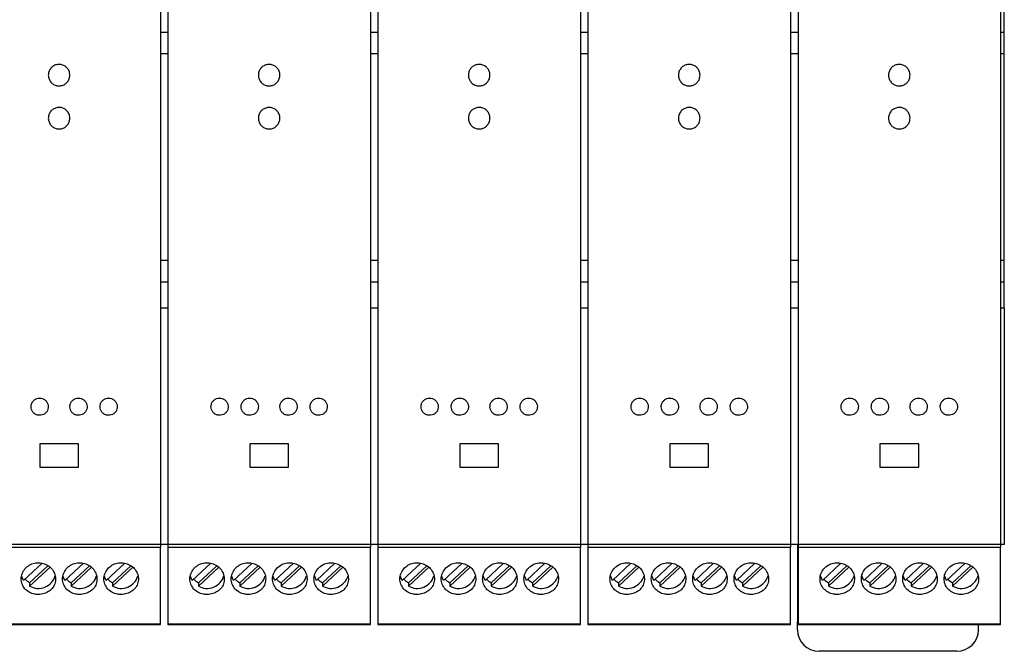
# Model space of a CAD drawing. Header units: millimetres. Extents: x 6 to 415, y 5 to 292.
# Tile 22 of 61: x 267 to 324, y 117 to 154. Entities that reach past the tile are written whole.
import ezdxf

# ---------------------------------------------------------------- set-up
doc = ezdxf.new("R2010")
doc.units = ezdxf.units.MM

msp = doc.modelspace()

# ---------------------------------------------------------------- linework, layer by layer
at = {"color": 7, "linetype": 'Continuous', "lineweight": 25}
for p, q in [((275.166, 163.0732), (275.166, 123.4012)), ((275.6035, 163.0732), (275.6035, 123.4012)), ((287.3535, 163.0732), (287.3535, 123.4012)), ((287.791, 163.0732), (287.791, 123.4012)), ((299.541, 163.0732), (299.541, 123.4012)), ((299.9785, 163.0732), (299.9785, 123.4012)), ((311.7285, 163.0732), (311.7285, 123.4012)), ((312.166, 163.0732), (312.166, 123.4012)), ((323.916, 163.0732), (323.916, 123.4012)), ((324.1347, 153.1512), (324.1347, 154.6512)), ((324.1347, 151.9012), (324.1347, 153.1512)), ((275.166, 151.9012), (275.6035, 151.9012)), ((287.3535, 151.9012), (287.791, 151.9012)), ((299.541, 151.9012), (299.9785, 151.9012)), ((311.7285, 151.9012), (312.166, 151.9012)), ((323.916, 151.9012), (324.1347, 151.9012)), ((324.1347, 139.9012), (324.1347, 151.9012)), ((275.166, 139.9012), (275.6035, 139.9012)), ((287.3535, 139.9012), (287.791, 139.9012)), ((299.541, 139.9012), (299.9785, 139.9012)), ((311.7285, 139.9012), (312.166, 139.9012)), ((323.916, 139.9012), (324.1347, 139.9012)), ((324.1347, 138.6512), (324.1347, 139.9012)), ((324.1347, 137.1512), (324.1347, 138.6512)), ((275.166, 137.1512), (275.6035, 137.1512)), ((287.3535, 137.1512), (287.791, 137.1512)), ((299.541, 137.1512), (299.9785, 137.1512)), ((311.7285, 137.1512), (312.166, 137.1512)), ((323.916, 137.1512), (324.1347, 137.1512)), ((324.1347, 137.1512), (324.1347, 123.4012)), ((270.416, 129.2512), (268.166, 129.2512)), ((268.166, 129.2512), (268.166, 127.9012)), ((270.416, 127.9012), (270.416, 129.2512)), ((282.6035, 129.2512), (280.3535, 129.2512)), ((280.3535, 129.2512), (280.3535, 127.9012)), ((282.6035, 127.9012), (282.6035, 129.2512)), ((294.791, 129.2512), (292.541, 129.2512)), ((292.541, 129.2512), (292.541, 127.9012)), ((294.791, 127.9012), (294.791, 129.2512)), ((306.9785, 129.2512), (304.7285, 129.2512)), ((304.7285, 129.2512), (304.7285, 127.9012)), ((306.9785, 127.9012), (306.9785, 129.2512)), ((319.166, 129.2512), (316.916, 129.2512)), ((316.916, 129.2512), (316.916, 127.9012)), ((319.166, 127.9012), (319.166, 129.2512)), ((268.166, 127.9012), (270.416, 127.9012)), ((280.3535, 127.9012), (282.6035, 127.9012)), ((292.541, 127.9012), (294.791, 127.9012)), ((304.7285, 127.9012), (306.9785, 127.9012)), ((316.916, 127.9012), (319.166, 127.9012)), ((275.166, 123.4012), (263.416, 123.4012)), ((275.166, 123.4012), (275.166, 123.2512)), ((275.6035, 123.4012), (275.166, 123.4012)), ((287.3535, 123.4012), (275.6035, 123.4012)), ((275.6035, 123.4012), (275.6035, 123.2512)), ((287.3535, 123.4012), (287.3535, 123.2512)), ((287.791, 123.4012), (287.3535, 123.4012)), ((299.541, 123.4012), (287.791, 123.4012)), ((287.791, 123.4012), (287.791, 123.2512)), ((299.541, 123.4012), (299.541, 123.2512)), ((299.9785, 123.4012), (299.541, 123.4012)), ((311.7285, 123.4012), (299.9785, 123.4012)), ((299.9785, 123.4012), (299.9785, 123.2512)), ((311.7285, 123.4012), (311.7285, 123.2512)), ((312.166, 123.4012), (311.7285, 123.4012)), ((312.1348, 123.4012), (312.1348, 118.9012)), ((323.916, 123.4012), (312.166, 123.4012)), ((312.166, 123.4012), (312.166, 123.2512)), ((323.916, 123.4012), (323.916, 123.2512)), ((324.1347, 123.4012), (323.916, 123.4012)), ((263.416, 123.2512), (275.166, 123.2512)), ((275.166, 118.7996), (275.166, 123.2512)), ((275.6035, 123.2512), (287.3535, 123.2512)), ((275.6035, 123.2512), (275.6035, 118.7996)), ((287.3535, 118.7996), (287.3535, 123.2512)), ((287.791, 123.2512), (299.541, 123.2512)), ((287.791, 123.2512), (287.791, 118.7996)), ((299.541, 118.7996), (299.541, 123.2512)), ((299.9785, 123.2512), (311.7285, 123.2512)), ((299.9785, 123.2512), (299.9785, 118.7996)), ((311.7285, 118.7996), (311.7285, 123.2512)), ((312.166, 123.2512), (323.916, 123.2512)), ((312.166, 123.2512), (312.166, 118.7996)), ((323.916, 118.7996), (323.916, 123.2512)), ((267.2296, 121.3181), (268.3056, 122.3109)), ((269.6296, 121.3181), (270.7056, 122.3109)), ((272.0296, 121.3181), (273.1056, 122.3109)), ((277.0171, 121.3181), (278.0931, 122.3109)), ((279.4171, 121.3181), (280.4931, 122.3109)), ((281.8171, 121.3181), (282.8931, 122.3109)), ((284.2171, 121.3181), (285.2931, 122.3109)), ((289.2046, 121.3181), (290.2806, 122.3109)), ((291.6046, 121.3181), (292.6806, 122.3109)), ((294.0046, 121.3181), (295.0806, 122.3109)), ((296.4046, 121.3181), (297.4806, 122.3109)), ((301.3921, 121.3181), (302.4681, 122.3109)), ((303.7921, 121.3181), (304.8681, 122.3109)), ((306.1921, 121.3181), (307.2681, 122.3109)), ((308.5921, 121.3181), (309.6681, 122.3109)), ((313.5796, 121.3181), (314.6556, 122.3109)), ((315.9796, 121.3181), (317.0556, 122.3109)), ((318.3796, 121.3181), (319.4556, 122.3109)), ((320.7796, 121.3181), (321.8556, 122.3109)), ((268.6475, 122.1667), (267.5831, 121.1846)), ((268.7677, 122.0849), (267.5831, 120.9918)), ((271.0475, 122.1667), (269.9831, 121.1846)), ((271.1677, 122.0849), (269.9831, 120.9918)), ((273.4475, 122.1667), (272.3831, 121.1846)), ((273.5677, 122.0849), (272.3831, 120.9918)), ((278.435, 122.1667), (277.3706, 121.1846)), ((278.5552, 122.0849), (277.3706, 120.9918)), ((280.835, 122.1667), (279.7706, 121.1846)), ((280.9552, 122.0849), (279.7706, 120.9918)), ((283.235, 122.1667), (282.1706, 121.1846)), ((283.3552, 122.0849), (282.1706, 120.9918)), ((285.635, 122.1667), (284.5706, 121.1846)), ((285.7552, 122.0849), (284.5706, 120.9918)), ((290.6225, 122.1667), (289.5581, 121.1846)), ((290.7427, 122.0849), (289.5581, 120.9918)), ((293.0225, 122.1667), (291.9581, 121.1846)), ((293.1427, 122.0849), (291.9581, 120.9918)), ((295.4225, 122.1667), (294.3581, 121.1846)), ((295.5427, 122.0849), (294.3581, 120.9918)), ((297.8225, 122.1667), (296.7581, 121.1846)), ((297.9427, 122.0849), (296.7581, 120.9918)), ((302.81, 122.1667), (301.7456, 121.1846)), ((302.9302, 122.0849), (301.7456, 120.9918)), ((305.21, 122.1667), (304.1456, 121.1846)), ((305.3302, 122.0849), (304.1456, 120.9918)), ((307.61, 122.1667), (306.5456, 121.1846)), ((307.7302, 122.0849), (306.5456, 120.9918)), ((310.01, 122.1667), (308.9456, 121.1846)), ((310.1302, 122.0849), (308.9456, 120.9918)), ((314.9975, 122.1667), (313.9331, 121.1846)), ((315.1177, 122.0849), (313.9331, 120.9918)), ((317.3975, 122.1667), (316.3331, 121.1846)), ((317.5177, 122.0849), (316.3331, 120.9918)), ((319.7975, 122.1667), (318.7331, 121.1846)), ((319.9177, 122.0849), (318.7331, 120.9918)), ((322.1975, 122.1667), (321.1331, 121.1846)), ((322.3177, 122.0849), (321.1331, 120.9918)), ((267.2296, 121.3181), (267.1138, 121.5906)), ((267.5831, 121.1846), (267.5831, 120.9918)), ((269.6296, 121.3181), (269.5138, 121.5906)), ((269.9831, 121.1846), (269.9831, 120.9918)), ((272.0296, 121.3181), (271.9138, 121.5906)), ((272.3831, 121.1846), (272.3831, 120.9918)), ((277.0171, 121.3181), (276.9013, 121.5906)), ((277.3706, 121.1846), (277.3706, 120.9918)), ((279.4171, 121.3181), (279.3013, 121.5906)), ((279.7706, 121.1846), (279.7706, 120.9918)), ((281.8171, 121.3181), (281.7013, 121.5906)), ((282.1706, 121.1846), (282.1706, 120.9918)), ((284.2171, 121.3181), (284.1013, 121.5906)), ((284.5706, 121.1846), (284.5706, 120.9918)), ((289.2046, 121.3181), (289.0888, 121.5906)), ((289.5581, 121.1846), (289.5581, 120.9918)), ((291.6046, 121.3181), (291.4888, 121.5906)), ((291.9581, 121.1846), (291.9581, 120.9918)), ((294.0046, 121.3181), (293.8888, 121.5906)), ((294.3581, 121.1846), (294.3581, 120.9918)), ((296.4046, 121.3181), (296.2888, 121.5906)), ((296.7581, 121.1846), (296.7581, 120.9918)), ((301.3921, 121.3181), (301.2763, 121.5906)), ((301.7456, 121.1846), (301.7456, 120.9918)), ((303.7921, 121.3181), (303.6763, 121.5906)), ((304.1456, 121.1846), (304.1456, 120.9918)), ((306.1921, 121.3181), (306.0763, 121.5906)), ((306.5456, 121.1846), (306.5456, 120.9918)), ((308.5921, 121.3181), (308.4763, 121.5906)), ((308.9456, 121.1846), (308.9456, 120.9918)), ((313.5796, 121.3181), (313.4638, 121.5906)), ((313.9331, 121.1846), (313.9331, 120.9918)), ((315.9796, 121.3181), (315.8638, 121.5906)), ((316.3331, 121.1846), (316.3331, 120.9918)), ((318.3796, 121.3181), (318.2638, 121.5906)), ((318.7331, 121.1846), (318.7331, 120.9918)), ((320.7796, 121.3181), (320.6638, 121.5906)), ((321.1331, 121.1846), (321.1331, 120.9918)), ((312.166, 118.9012), (312.1348, 118.9012)), ((312.1348, 118.4512), (312.1348, 118.9012)), ((263.416, 118.7996), (275.166, 118.7996)), ((263.416, 118.7512), (275.166, 118.7512)), ((275.166, 118.7512), (275.166, 118.7996)), ((275.6035, 118.7996), (287.3535, 118.7996)), ((275.6035, 118.7996), (275.6035, 118.7512)), ((275.6035, 118.7512), (287.3535, 118.7512)), ((287.3535, 118.7512), (287.3535, 118.7996)), ((287.791, 118.7996), (299.541, 118.7996)), ((287.791, 118.7996), (287.791, 118.7512)), ((287.791, 118.7512), (299.541, 118.7512)), ((299.541, 118.7512), (299.541, 118.7996)), ((299.9785, 118.7996), (311.7285, 118.7996)), ((299.9785, 118.7996), (299.9785, 118.7512)), ((299.9785, 118.7512), (311.7285, 118.7512)), ((311.7285, 118.7512), (311.7285, 118.7996)), ((312.166, 118.7996), (323.916, 118.7996)), ((312.166, 118.7996), (312.166, 118.7512)), ((312.166, 118.7512), (323.916, 118.7512)), ((322.6348, 118.4512), (322.6348, 118.7512)), ((323.916, 118.7512), (323.916, 118.7996)), ((321.3848, 117.2012), (313.3848, 117.2012))]:
    msp.add_line(p, q, dxfattribs=at)
at = {"color": 8, "linetype": 'Continuous', "lineweight": 25}
for p, q in [((275.166, 153.1512), (275.6035, 153.1512)), ((287.3535, 153.1512), (287.791, 153.1512)), ((299.541, 153.1512), (299.9785, 153.1512)), ((311.7285, 153.1512), (312.166, 153.1512)), ((323.916, 153.1512), (324.1347, 153.1512)), ((275.166, 138.6512), (275.6035, 138.6512)), ((287.3535, 138.6512), (287.791, 138.6512)), ((299.541, 138.6512), (299.9785, 138.6512)), ((311.7285, 138.6512), (312.166, 138.6512)), ((323.916, 138.6512), (324.1347, 138.6512))]:
    msp.add_line(p, q, dxfattribs=at)
at = {"color": 7, "linetype": 'Continuous', "lineweight": 25}
for centre, radius, start, end in [((268.0501, 122.0481), 0.9817, 221.53589, 241.59565), ((268.0919, 121.8711), 1.0159, 239.94608, 343.85002), ((270.45, 122.0479), 0.9815, 221.53366, 241.59711), ((270.4919, 121.8711), 1.0159, 239.94608, 343.85002), ((272.8499, 122.0479), 0.9814, 221.5331, 241.59844), ((272.8919, 121.8711), 1.0159, 239.94606, 343.85013), ((277.8375, 122.0479), 0.9815, 221.53366, 241.59711), ((277.8794, 121.8711), 1.0159, 239.94608, 343.85002), ((280.2375, 122.0479), 0.9815, 221.53366, 241.59711), ((280.2794, 121.8711), 1.0159, 239.94608, 343.85002), ((282.6374, 122.0479), 0.9814, 221.5331, 241.59844), ((282.6794, 121.8711), 1.0159, 239.94606, 343.85013), ((285.0374, 122.0479), 0.9814, 221.5331, 241.59844), ((285.0794, 121.8711), 1.0159, 239.94606, 343.85013), ((290.025, 122.0479), 0.9815, 221.53342, 241.59734), ((290.0669, 121.8711), 1.0159, 239.94604, 343.84995), ((292.4251, 122.0481), 0.9817, 221.53684, 241.59548), ((292.4669, 121.8711), 1.0159, 239.94611, 343.85008), ((294.825, 122.0479), 0.9815, 221.53342, 241.59734), ((294.8669, 121.8711), 1.0159, 239.94604, 343.84995), ((297.2251, 122.0481), 0.9817, 221.53684, 241.59548), ((297.2669, 121.8711), 1.0159, 239.94611, 343.85008), ((302.2126, 122.0481), 0.9817, 221.53684, 241.59548), ((302.2544, 121.8711), 1.0159, 239.94611, 343.85008), ((304.6125, 122.0479), 0.9815, 221.53342, 241.59734), ((304.6544, 121.8711), 1.0159, 239.94604, 343.84995), ((307.0126, 122.0481), 0.9817, 221.53684, 241.59548), ((307.0544, 121.8711), 1.0159, 239.94611, 343.85008), ((309.4126, 122.048), 0.9816, 221.53494, 241.59583), ((309.4544, 121.8711), 1.0159, 239.94604, 343.84995), ((314.4, 122.0479), 0.9815, 221.53342, 241.59734), ((314.4419, 121.8711), 1.0159, 239.94604, 343.84995), ((316.8001, 122.0481), 0.9817, 221.53684, 241.59548), ((316.8419, 121.8711), 1.0159, 239.94611, 343.85008), ((319.2001, 122.048), 0.9816, 221.53494, 241.59583), ((319.2419, 121.8711), 1.0159, 239.94604, 343.84995), ((321.5999, 122.0478), 0.9814, 221.53237, 241.59839), ((321.6419, 121.8711), 1.0159, 239.94611, 343.85008), ((313.3848, 118.4512), 1.25, 180, 270), ((321.3848, 118.4512), 1.25, 270, 0)]:
    msp.add_arc(centre, radius, start, end, dxfattribs=at)
for points, knots in [([(269.916, 150.6512), (269.9091, 150.5809), (269.8953, 150.4403), (269.7875, 150.2532), (269.6287, 150.111), (269.4306, 150.0297), (269.2171, 150.0185), (269.0119, 150.0786), (268.8381, 150.2032), (268.7154, 150.3783), (268.6576, 150.5842), (268.6711, 150.7977), (268.7546, 150.9947), (268.8986, 151.153), (269.0869, 151.2546), (269.2981, 151.2881), (269.5084, 151.2499), (269.6944, 151.1442), (269.834, 150.9831), (269.9061, 150.809), (269.9132, 150.6951), (269.916, 150.6512)], [0, 0, 0, 0, 0.0537158, 0.1074322, 0.1611351, 0.2148162, 0.2684806, 0.3221381, 0.3757989, 0.4294731, 0.483168, 0.5368833, 0.5906102, 0.6443314, 0.6980298, 0.7516979, 0.8053455, 0.8589922, 0.9126607, 0.9663595, 1, 1, 1, 1]), ([(282.1035, 150.6512), (282.0966, 150.5809), (282.0828, 150.4403), (281.975, 150.2532), (281.8162, 150.111), (281.6181, 150.0297), (281.4046, 150.0185), (281.1994, 150.0786), (281.0256, 150.2032), (280.9029, 150.3783), (280.8451, 150.5842), (280.8586, 150.7977), (280.9421, 150.9947), (281.0861, 151.153), (281.2744, 151.2546), (281.4856, 151.2881), (281.6959, 151.2499), (281.8819, 151.1442), (282.0215, 150.9831), (282.0936, 150.809), (282.1007, 150.6951), (282.1035, 150.6512)], [0, 0, 0, 0, 0.0537158, 0.1074323, 0.1611352, 0.2148162, 0.2684807, 0.3221382, 0.375799, 0.4294732, 0.4831681, 0.5368835, 0.5906101, 0.6443313, 0.6980297, 0.7516978, 0.8053454, 0.8589922, 0.9126607, 0.9663595, 1, 1, 1, 1]), ([(294.291, 150.6512), (294.2841, 150.5809), (294.2703, 150.4403), (294.1625, 150.2532), (294.0037, 150.111), (293.8055, 150.0297), (293.5921, 150.0185), (293.3869, 150.0786), (293.2132, 150.2033), (293.0904, 150.3783), (293.0326, 150.5842), (293.0461, 150.7977), (293.1296, 150.9947), (293.2736, 151.153), (293.4619, 151.2546), (293.6731, 151.2881), (293.8834, 151.2499), (294.0694, 151.1442), (294.209, 150.9831), (294.2811, 150.809), (294.2882, 150.6951), (294.291, 150.6512)], [0, 0, 0, 0, 0.0537156, 0.1074325, 0.1611353, 0.2148172, 0.2684817, 0.3221382, 0.3757982, 0.4294729, 0.4831677, 0.536883, 0.5906099, 0.6443317, 0.6980293, 0.7516982, 0.8053448, 0.8589924, 0.9126608, 0.9663596, 1, 1, 1, 1]), ([(306.4785, 150.6512), (306.4716, 150.5809), (306.4578, 150.4403), (306.35, 150.2532), (306.1912, 150.111), (305.9931, 150.0297), (305.7796, 150.0185), (305.5744, 150.0786), (305.4006, 150.2032), (305.2779, 150.3783), (305.2201, 150.5842), (305.2336, 150.7977), (305.3171, 150.9947), (305.4611, 151.153), (305.6494, 151.2546), (305.8606, 151.2881), (306.0709, 151.2499), (306.2569, 151.1442), (306.3965, 150.9831), (306.4686, 150.809), (306.4757, 150.6951), (306.4785, 150.6512)], [0, 0, 0, 0, 0.053716, 0.1074319, 0.1611348, 0.2148168, 0.2684812, 0.3221378, 0.3757994, 0.4294741, 0.4831685, 0.5368838, 0.5906107, 0.6443313, 0.6980305, 0.7516976, 0.8053462, 0.8589921, 0.9126606, 0.9663594, 1, 1, 1, 1]), ([(318.666, 150.6512), (318.6591, 150.5809), (318.6453, 150.4403), (318.5375, 150.2532), (318.3787, 150.111), (318.1806, 150.0297), (317.9671, 150.0185), (317.7619, 150.0786), (317.5882, 150.2033), (317.4654, 150.3783), (317.4076, 150.5842), (317.4211, 150.7977), (317.5046, 150.9947), (317.6486, 151.153), (317.8369, 151.2546), (318.0481, 151.2881), (318.2584, 151.2499), (318.4444, 151.1442), (318.584, 150.9831), (318.6561, 150.809), (318.6632, 150.6951), (318.666, 150.6512)], [0, 0, 0, 0, 0.0537156, 0.1074325, 0.1611353, 0.2148154, 0.2684818, 0.3221383, 0.3757983, 0.429473, 0.4831678, 0.5368831, 0.59061, 0.6443318, 0.6980293, 0.7516982, 0.8053449, 0.8589924, 0.9126608, 0.9663596, 1, 1, 1, 1]), ([(269.916, 148.1512), (269.9091, 148.0809), (269.8953, 147.9403), (269.7875, 147.7533), (269.6288, 147.611), (269.4307, 147.5297), (269.2172, 147.5185), (269.012, 147.5786), (268.8382, 147.7032), (268.7154, 147.8783), (268.6576, 148.0842), (268.6711, 148.2977), (268.7546, 148.4946), (268.8985, 148.6529), (269.0867, 148.7545), (269.2979, 148.7881), (269.5083, 148.7499), (269.6944, 148.6442), (269.834, 148.4831), (269.9061, 148.3089), (269.9132, 148.195), (269.916, 148.1512)], [0, 0, 0, 0, 0.0536935, 0.1073875, 0.1610772, 0.2147633, 0.2684479, 0.3221307, 0.3758135, 0.4294987, 0.4831873, 0.5368806, 0.5905778, 0.6442748, 0.6979677, 0.7516509, 0.8053294, 0.8590069, 0.912691, 0.9663834, 1, 1, 1, 1]), ([(282.1035, 148.1512), (282.0966, 148.0809), (282.0828, 147.9403), (281.975, 147.7532), (281.8163, 147.611), (281.6182, 147.5297), (281.4047, 147.5185), (281.1995, 147.5786), (281.0257, 147.7032), (280.9029, 147.8783), (280.8451, 148.0842), (280.8586, 148.2977), (280.9421, 148.4946), (281.086, 148.6529), (281.2742, 148.7545), (281.4854, 148.7881), (281.6958, 148.7499), (281.8819, 148.6442), (282.0215, 148.4831), (282.0936, 148.3089), (282.1007, 148.195), (282.1035, 148.1512)], [0, 0, 0, 0, 0.0536935, 0.107387, 0.1610774, 0.2147635, 0.2684471, 0.3221308, 0.3758136, 0.4294989, 0.4831874, 0.5368807, 0.5905779, 0.6442749, 0.6979678, 0.7516519, 0.8053294, 0.8590069, 0.912691, 0.9663834, 1, 1, 1, 1]), ([(294.291, 148.1512), (294.2841, 148.0809), (294.2703, 147.9403), (294.1625, 147.7532), (294.0038, 147.611), (293.8057, 147.5297), (293.5922, 147.5185), (293.387, 147.5786), (293.2132, 147.7032), (293.0904, 147.8783), (293.0326, 148.0842), (293.0461, 148.2977), (293.1296, 148.4946), (293.2735, 148.6529), (293.4617, 148.7545), (293.6729, 148.7881), (293.8833, 148.7499), (294.0694, 148.6442), (294.209, 148.4831), (294.2811, 148.3089), (294.2882, 148.195), (294.291, 148.1512)], [0, 0, 0, 0, 0.0536935, 0.1073871, 0.1610782, 0.2147643, 0.268447, 0.3221307, 0.3758143, 0.429499, 0.4831874, 0.5368806, 0.5905778, 0.6442748, 0.6979669, 0.751652, 0.8053286, 0.8590078, 0.9126912, 0.9663833, 1, 1, 1, 1]), ([(306.4785, 148.1512), (306.4716, 148.0809), (306.4578, 147.9403), (306.35, 147.7533), (306.1913, 147.611), (305.9932, 147.5297), (305.7797, 147.5185), (305.5745, 147.5786), (305.4007, 147.7032), (305.2779, 147.8783), (305.2201, 148.0842), (305.2336, 148.2977), (305.3171, 148.4946), (305.461, 148.6529), (305.6492, 148.7545), (305.8604, 148.7881), (306.0708, 148.7499), (306.2569, 148.6442), (306.3965, 148.4831), (306.4686, 148.3089), (306.4758, 148.195), (306.4785, 148.1512)], [0, 0, 0, 0, 0.0536939, 0.1073875, 0.1610772, 0.2147633, 0.268448, 0.3221299, 0.3758136, 0.4294983, 0.4831872, 0.5368806, 0.5905779, 0.6442749, 0.6979671, 0.7516503, 0.8053288, 0.8590064, 0.9126912, 0.9663832, 1, 1, 1, 1]), ([(318.666, 148.1512), (318.6591, 148.0809), (318.6453, 147.9403), (318.5375, 147.7533), (318.3788, 147.611), (318.1807, 147.5297), (317.9672, 147.5185), (317.762, 147.5786), (317.5882, 147.7032), (317.4654, 147.8783), (317.4076, 148.0842), (317.4211, 148.2977), (317.5046, 148.4946), (317.6485, 148.6529), (317.8367, 148.7545), (318.0479, 148.7881), (318.2583, 148.7499), (318.4444, 148.6442), (318.584, 148.4831), (318.6561, 148.3089), (318.6632, 148.195), (318.666, 148.1512)], [0, 0, 0, 0, 0.0536935, 0.107387, 0.1610767, 0.2147645, 0.2684472, 0.3221309, 0.375813, 0.4294987, 0.483187, 0.5368803, 0.5905774, 0.6442744, 0.6979682, 0.7516513, 0.8053298, 0.8590073, 0.9126908, 0.9663835, 1, 1, 1, 1]), ([(267.666, 131.4012), (267.6716, 131.3448), (267.6827, 131.2319), (267.7695, 131.0818), (267.8972, 130.9681), (268.0562, 130.9036), (268.2267, 130.8953), (268.3902, 130.9437), (268.5285, 131.0431), (268.6264, 131.1828), (268.6728, 131.3475), (268.6619, 131.5187), (268.5947, 131.6768), (268.4788, 131.8036), (268.3276, 131.8845), (268.1587, 131.9107), (267.991, 131.8797), (267.8428, 131.7951), (267.7315, 131.6665), (267.6739, 131.5275), (267.6682, 131.4364), (267.666, 131.4012)], [0, 0, 0, 0, 0.0539969, 0.1079971, 0.1618938, 0.2155568, 0.2689919, 0.3223161, 0.3756955, 0.4292708, 0.4830887, 0.537087, 0.5911241, 0.6450479, 0.6987626, 0.7522633, 0.8056326, 0.8590048, 0.9125093, 0.9662274, 1, 1, 1, 1]), ([(269.916, 131.4012), (269.9216, 131.3448), (269.9327, 131.2319), (270.0195, 131.0818), (270.1472, 130.9681), (270.3062, 130.9036), (270.4767, 130.8953), (270.6402, 130.9437), (270.7785, 131.0431), (270.8764, 131.1828), (270.9228, 131.3475), (270.9119, 131.5187), (270.8447, 131.6768), (270.7288, 131.8036), (270.5776, 131.8845), (270.4087, 131.9107), (270.241, 131.8797), (270.0928, 131.7951), (269.9815, 131.6665), (269.9239, 131.5275), (269.9182, 131.4364), (269.916, 131.4012)], [0, 0, 0, 0, 0.053997, 0.1079972, 0.161894, 0.2155559, 0.2689923, 0.3223154, 0.3756949, 0.4292703, 0.4830885, 0.537087, 0.5911237, 0.6450475, 0.6987623, 0.752263, 0.8056324, 0.8590047, 0.9125092, 0.9662273, 1, 1, 1, 1]), ([(271.666, 131.4012), (271.6716, 131.3448), (271.6827, 131.2319), (271.7695, 131.0818), (271.8972, 130.9681), (272.0562, 130.9036), (272.2267, 130.8953), (272.3902, 130.9437), (272.5285, 131.0431), (272.6264, 131.1828), (272.6728, 131.3475), (272.6619, 131.5187), (272.5947, 131.6768), (272.4788, 131.8036), (272.3276, 131.8845), (272.1587, 131.9107), (271.991, 131.8797), (271.8428, 131.7951), (271.7315, 131.6665), (271.6739, 131.5275), (271.6682, 131.4364), (271.666, 131.4012)], [0, 0, 0, 0, 0.053997, 0.1079972, 0.161894, 0.215557, 0.2689922, 0.3223164, 0.375695, 0.4292703, 0.4830885, 0.537087, 0.5911237, 0.6450475, 0.6987623, 0.752263, 0.8056324, 0.8590047, 0.9125093, 0.9662273, 1, 1, 1, 1]), ([(278.1035, 131.4012), (278.1091, 131.3448), (278.1202, 131.2319), (278.207, 131.0818), (278.3347, 130.9681), (278.4937, 130.9036), (278.6642, 130.8953), (278.8277, 130.9437), (278.966, 131.0431), (279.0639, 131.1828), (279.1103, 131.3475), (279.0994, 131.5187), (279.0322, 131.6768), (278.9163, 131.8036), (278.7651, 131.8845), (278.5962, 131.9107), (278.4285, 131.8797), (278.2803, 131.7951), (278.169, 131.6665), (278.1114, 131.5275), (278.1057, 131.4364), (278.1035, 131.4012)], [0, 0, 0, 0, 0.053997, 0.1079971, 0.1618939, 0.2155568, 0.268992, 0.3223162, 0.3756956, 0.429271, 0.4830888, 0.5370872, 0.5911243, 0.6450481, 0.6987628, 0.7522635, 0.8056328, 0.8590051, 0.9125096, 0.9662272, 1, 1, 1, 1]), ([(279.8535, 131.4012), (279.8591, 131.3448), (279.8702, 131.2319), (279.957, 131.0818), (280.0847, 130.9681), (280.2437, 130.9036), (280.4142, 130.8953), (280.5777, 130.9437), (280.716, 131.0431), (280.8139, 131.1828), (280.8603, 131.3475), (280.8494, 131.5187), (280.7822, 131.6768), (280.6663, 131.8036), (280.5151, 131.8845), (280.3462, 131.9107), (280.1785, 131.8797), (280.0303, 131.7951), (279.919, 131.6665), (279.8614, 131.5275), (279.8557, 131.4364), (279.8535, 131.4012)], [0, 0, 0, 0, 0.05399697, 0.10799715, 0.16189392, 0.21555689, 0.26899209, 0.32231627, 0.37569574, 0.42927107, 0.48308895, 0.53708734, 0.59112447, 0.64504823, 0.698763, 0.75226372, 0.80563303, 0.85900427, 0.91250961, 0.96622722, 1, 1, 1, 1]), ([(282.1035, 131.4012), (282.1091, 131.3448), (282.1202, 131.2319), (282.207, 131.0818), (282.3347, 130.9681), (282.4937, 130.9036), (282.6642, 130.8953), (282.8277, 130.9437), (282.966, 131.0431), (283.0639, 131.1828), (283.1103, 131.3475), (283.0994, 131.5187), (283.0322, 131.6768), (282.9163, 131.8036), (282.7651, 131.8845), (282.5962, 131.9107), (282.4285, 131.8797), (282.2803, 131.7951), (282.169, 131.6665), (282.1114, 131.5275), (282.1057, 131.4364), (282.1035, 131.4012)], [0, 0, 0, 0, 0.053997, 0.1079972, 0.1618939, 0.2155569, 0.2689921, 0.3223163, 0.3756948, 0.4292701, 0.4830883, 0.5370867, 0.5911239, 0.6450476, 0.6987624, 0.7522631, 0.8056324, 0.8590047, 0.9125093, 0.9662273, 1, 1, 1, 1]), ([(283.8535, 131.4012), (283.8591, 131.3448), (283.8702, 131.2319), (283.957, 131.0818), (284.0847, 130.9681), (284.2437, 130.9036), (284.4142, 130.8953), (284.5777, 130.9437), (284.716, 131.0431), (284.8139, 131.1828), (284.8603, 131.3475), (284.8494, 131.5187), (284.7822, 131.6768), (284.6663, 131.8036), (284.5151, 131.8845), (284.3462, 131.9107), (284.1785, 131.8797), (284.0303, 131.7951), (283.919, 131.6665), (283.8614, 131.5275), (283.8557, 131.4364), (283.8535, 131.4012)], [0, 0, 0, 0, 0.053997, 0.1079971, 0.1618939, 0.2155568, 0.268992, 0.3223162, 0.3756957, 0.4292703, 0.4830885, 0.5370869, 0.591124, 0.6450477, 0.6987625, 0.7522632, 0.8056325, 0.8590048, 0.9125093, 0.9662274, 1, 1, 1, 1]), ([(290.291, 131.4012), (290.2966, 131.3448), (290.3077, 131.2319), (290.3945, 131.0818), (290.5222, 130.9681), (290.6812, 130.9036), (290.8517, 130.8953), (291.0152, 130.9437), (291.1535, 131.0431), (291.2514, 131.1828), (291.2978, 131.3475), (291.2869, 131.5187), (291.2197, 131.6768), (291.1038, 131.8036), (290.9526, 131.8845), (290.7837, 131.9107), (290.616, 131.8797), (290.4678, 131.7951), (290.3565, 131.6665), (290.2989, 131.5275), (290.2932, 131.4364), (290.291, 131.4012)], [0, 0, 0, 0, 0.0539967, 0.107998, 0.1618938, 0.2155557, 0.2689932, 0.322315, 0.3756954, 0.4292707, 0.4830889, 0.5370873, 0.5911244, 0.6450473, 0.698762, 0.7522638, 0.8056319, 0.8590052, 0.9125097, 0.9662273, 1, 1, 1, 1]), ([(292.041, 131.4012), (292.0466, 131.3448), (292.0577, 131.2319), (292.1445, 131.0818), (292.2722, 130.9681), (292.4312, 130.9036), (292.6017, 130.8953), (292.7652, 130.9437), (292.9035, 131.0431), (293.0014, 131.1828), (293.0478, 131.3475), (293.0369, 131.5187), (292.9697, 131.6768), (292.8538, 131.8036), (292.7026, 131.8845), (292.5337, 131.9107), (292.366, 131.8797), (292.2178, 131.7951), (292.1065, 131.6665), (292.0489, 131.5275), (292.0432, 131.4364), (292.041, 131.4012)], [0, 0, 0, 0, 0.0539972, 0.1079973, 0.1618932, 0.2155551, 0.2689926, 0.3223145, 0.375695, 0.4292703, 0.4830885, 0.5370869, 0.591124, 0.645047, 0.6987618, 0.7522636, 0.8056318, 0.8590051, 0.9125096, 0.9662272, 1, 1, 1, 1]), ([(294.291, 131.4012), (294.2966, 131.3448), (294.3077, 131.2319), (294.3945, 131.0818), (294.5222, 130.9681), (294.6812, 130.9036), (294.8517, 130.8953), (295.0152, 130.9437), (295.1535, 131.0431), (295.2514, 131.1828), (295.2978, 131.3475), (295.2869, 131.5187), (295.2197, 131.6768), (295.1038, 131.8036), (294.9526, 131.8845), (294.7837, 131.9107), (294.616, 131.8797), (294.4678, 131.7951), (294.3565, 131.6665), (294.2989, 131.5275), (294.2932, 131.4364), (294.291, 131.4012)], [0, 0, 0, 0, 0.0539968, 0.1079981, 0.1618939, 0.2155558, 0.2689933, 0.3223152, 0.3756956, 0.4292709, 0.4830891, 0.5370875, 0.5911246, 0.6450492, 0.6987618, 0.7522637, 0.8056318, 0.8590051, 0.9125096, 0.9662272, 1, 1, 1, 1]), ([(296.041, 131.4012), (296.0466, 131.3448), (296.0577, 131.2319), (296.1445, 131.0818), (296.2722, 130.9681), (296.4312, 130.9036), (296.6017, 130.8953), (296.7652, 130.9437), (296.9035, 131.0431), (297.0014, 131.1828), (297.0478, 131.3475), (297.0369, 131.5187), (296.9697, 131.6768), (296.8538, 131.8036), (296.7026, 131.8845), (296.5337, 131.9107), (296.366, 131.8797), (296.2178, 131.7951), (296.1065, 131.6665), (296.0489, 131.5275), (296.0432, 131.4364), (296.041, 131.4012)], [0, 0, 0, 0, 0.0539968, 0.1079981, 0.1618939, 0.2155558, 0.2689933, 0.3223152, 0.3756956, 0.4292709, 0.4830891, 0.5370875, 0.5911246, 0.6450492, 0.6987618, 0.7522637, 0.8056318, 0.8590051, 0.9125096, 0.9662272, 1, 1, 1, 1]), ([(302.4785, 131.4012), (302.4841, 131.3448), (302.4952, 131.2319), (302.582, 131.0818), (302.7097, 130.9681), (302.8687, 130.9036), (303.0392, 130.8953), (303.2027, 130.9437), (303.341, 131.0431), (303.4389, 131.1828), (303.4853, 131.3475), (303.4744, 131.5187), (303.4072, 131.6768), (303.2913, 131.8036), (303.1401, 131.8845), (302.9712, 131.9107), (302.8035, 131.8797), (302.6553, 131.7951), (302.544, 131.6665), (302.4864, 131.5275), (302.4807, 131.4364), (302.4785, 131.4012)], [0, 0, 0, 0, 0.05399684, 0.10799709, 0.16189481, 0.21555676, 0.26899201, 0.32231627, 0.37569484, 0.42927024, 0.48308851, 0.53708704, 0.59112331, 0.64504794, 0.69876277, 0.75226239, 0.80563293, 0.85900424, 0.91250887, 0.96622743, 1, 1, 1, 1]), ([(304.2285, 131.4012), (304.2341, 131.3448), (304.2452, 131.2319), (304.332, 131.0818), (304.4597, 130.9681), (304.6187, 130.9036), (304.7892, 130.8953), (304.9527, 130.9437), (305.091, 131.0431), (305.1889, 131.1828), (305.2353, 131.3475), (305.2244, 131.5187), (305.1572, 131.6768), (305.0413, 131.8036), (304.8901, 131.8845), (304.7212, 131.9107), (304.5535, 131.8797), (304.4053, 131.7951), (304.294, 131.6665), (304.2364, 131.5275), (304.2307, 131.4364), (304.2285, 131.4012)], [0, 0, 0, 0, 0.05399684, 0.10799709, 0.16189481, 0.21555676, 0.26899201, 0.32231627, 0.37569484, 0.42927024, 0.48308851, 0.53708704, 0.59112331, 0.64504794, 0.69876277, 0.75226239, 0.80563293, 0.85900424, 0.91250887, 0.96622743, 1, 1, 1, 1]), ([(306.4785, 131.4012), (306.4841, 131.3448), (306.4952, 131.2319), (306.582, 131.0818), (306.7097, 130.9681), (306.8687, 130.9036), (307.0392, 130.8953), (307.2027, 130.9437), (307.341, 131.0431), (307.4389, 131.1828), (307.4853, 131.3475), (307.4744, 131.5187), (307.4072, 131.6768), (307.2913, 131.8036), (307.1401, 131.8845), (306.9712, 131.9107), (306.8035, 131.8797), (306.6553, 131.7951), (306.544, 131.6665), (306.4864, 131.5275), (306.4807, 131.4364), (306.4785, 131.4012)], [0, 0, 0, 0, 0.05399688, 0.10799716, 0.16189492, 0.2155569, 0.2689922, 0.32231648, 0.3756951, 0.42927053, 0.48308883, 0.5370874, 0.59112463, 0.6450477, 0.69876257, 0.75226222, 0.8056328, 0.85900415, 0.91250881, 0.9662274, 1, 1, 1, 1]), ([(308.2285, 131.4012), (308.2341, 131.3448), (308.2452, 131.2319), (308.332, 131.0818), (308.4597, 130.9681), (308.6187, 130.9036), (308.7892, 130.8953), (308.9527, 130.9437), (309.091, 131.0431), (309.1889, 131.1828), (309.2353, 131.3475), (309.2244, 131.5187), (309.1572, 131.6768), (309.0413, 131.8036), (308.8901, 131.8845), (308.7212, 131.9107), (308.5535, 131.8797), (308.4053, 131.7951), (308.294, 131.6665), (308.2364, 131.5275), (308.2307, 131.4364), (308.2285, 131.4012)], [0, 0, 0, 0, 0.05399688, 0.10799716, 0.16189492, 0.2155569, 0.2689922, 0.32231648, 0.3756951, 0.42927053, 0.48308883, 0.5370874, 0.59112463, 0.6450477, 0.69876257, 0.75226222, 0.8056328, 0.85900415, 0.91250881, 0.9662274, 1, 1, 1, 1]), ([(314.666, 131.4012), (314.6716, 131.3448), (314.6827, 131.2319), (314.7695, 131.0818), (314.8972, 130.9681), (315.0562, 130.9036), (315.2267, 130.8953), (315.3902, 130.9437), (315.5285, 131.0431), (315.6264, 131.1828), (315.6728, 131.3475), (315.6619, 131.5187), (315.5947, 131.6768), (315.4788, 131.8036), (315.3276, 131.8845), (315.1587, 131.9107), (314.991, 131.8797), (314.8428, 131.7951), (314.7315, 131.6665), (314.6739, 131.5275), (314.6682, 131.4364), (314.666, 131.4012)], [0, 0, 0, 0, 0.0539972, 0.1079973, 0.1618932, 0.2155572, 0.2689924, 0.3223166, 0.3756951, 0.4292704, 0.4830886, 0.537087, 0.5911241, 0.6450471, 0.6987618, 0.7522637, 0.8056318, 0.8590051, 0.9125096, 0.9662272, 1, 1, 1, 1]), ([(316.416, 131.4012), (316.4216, 131.3448), (316.4327, 131.2319), (316.5195, 131.0818), (316.6472, 130.9681), (316.8062, 130.9036), (316.9767, 130.8953), (317.1402, 130.9437), (317.2785, 131.0431), (317.3764, 131.1828), (317.4228, 131.3475), (317.4119, 131.5187), (317.3447, 131.6768), (317.2288, 131.8036), (317.0776, 131.8845), (316.9087, 131.9107), (316.741, 131.8797), (316.5928, 131.7951), (316.4815, 131.6665), (316.4239, 131.5275), (316.4182, 131.4364), (316.416, 131.4012)], [0, 0, 0, 0, 0.0539972, 0.1079973, 0.1618932, 0.2155572, 0.2689924, 0.3223166, 0.3756951, 0.4292704, 0.4830886, 0.537087, 0.5911241, 0.6450471, 0.6987618, 0.7522637, 0.8056318, 0.8590051, 0.9125096, 0.9662272, 1, 1, 1, 1]), ([(318.666, 131.4012), (318.6716, 131.3448), (318.6827, 131.2319), (318.7695, 131.0818), (318.8972, 130.9681), (319.0562, 130.9036), (319.2267, 130.8953), (319.3902, 130.9437), (319.5285, 131.0431), (319.6264, 131.1828), (319.6728, 131.3475), (319.6619, 131.5187), (319.5947, 131.6768), (319.4788, 131.8036), (319.3276, 131.8845), (319.1587, 131.9107), (318.991, 131.8797), (318.8428, 131.7951), (318.7315, 131.6665), (318.6739, 131.5275), (318.6682, 131.4364), (318.666, 131.4012)], [0, 0, 0, 0, 0.0539972, 0.1079973, 0.1618932, 0.2155551, 0.2689926, 0.3223145, 0.375695, 0.4292703, 0.4830885, 0.5370869, 0.591124, 0.645047, 0.6987618, 0.7522636, 0.8056318, 0.8590051, 0.9125096, 0.9662272, 1, 1, 1, 1]), ([(320.416, 131.4012), (320.4216, 131.3448), (320.4327, 131.2319), (320.5195, 131.0818), (320.6472, 130.9681), (320.8062, 130.9036), (320.9767, 130.8953), (321.1402, 130.9437), (321.2785, 131.0431), (321.3764, 131.1828), (321.4228, 131.3475), (321.4119, 131.5187), (321.3447, 131.6768), (321.2288, 131.8036), (321.0776, 131.8845), (320.9087, 131.9107), (320.741, 131.8797), (320.5928, 131.7951), (320.4815, 131.6665), (320.4239, 131.5275), (320.4182, 131.4364), (320.416, 131.4012)], [0, 0, 0, 0, 0.0539972, 0.1079973, 0.1618932, 0.2155551, 0.2689926, 0.3223145, 0.375695, 0.4292703, 0.4830885, 0.5370869, 0.591124, 0.645047, 0.6987618, 0.7522636, 0.8056318, 0.8590051, 0.9125096, 0.9662272, 1, 1, 1, 1]), ([(268.091, 120.5002), (268.2031, 120.5098), (268.4271, 120.5291), (268.7257, 120.6802), (268.9535, 120.9057), (269.0846, 121.1923), (269.1036, 121.5062), (269.0091, 121.8125), (268.8122, 122.0763), (268.5337, 122.2663), (268.2049, 122.3579), (267.864, 122.3391), (267.5494, 122.2134), (267.2948, 121.9964), (267.1291, 121.7138), (267.0719, 121.4001), (267.1292, 121.0925), (267.2938, 120.8235), (267.548, 120.6222), (267.8293, 120.5155), (268.0164, 120.5045), (268.091, 120.5002)], [0, 0, 0, 0, 0.0534586, 0.1069091, 0.1605707, 0.2143724, 0.2679452, 0.3212801, 0.3747337, 0.4284806, 0.4822403, 0.5357079, 0.5890355, 0.6425918, 0.6963907, 0.7500664, 0.8034502, 0.8568237, 0.910484, 0.9642863, 1, 1, 1, 1]), ([(270.491, 120.5002), (270.6031, 120.5098), (270.8271, 120.5291), (271.1257, 120.6802), (271.3535, 120.9057), (271.4846, 121.1923), (271.5036, 121.5062), (271.4091, 121.8125), (271.2122, 122.0763), (270.9337, 122.2663), (270.6049, 122.3579), (270.264, 122.3391), (269.9494, 122.2134), (269.6948, 121.9964), (269.5291, 121.7138), (269.4719, 121.4001), (269.5292, 121.0925), (269.6938, 120.8235), (269.948, 120.6222), (270.2293, 120.5155), (270.4164, 120.5045), (270.491, 120.5002)], [0, 0, 0, 0, 0.05345861, 0.10690913, 0.1605707, 0.21437238, 0.26794524, 0.32128033, 0.37473394, 0.42848077, 0.48224051, 0.53570807, 0.58903569, 0.64259206, 0.69639059, 0.75006648, 0.80345028, 0.8568237, 0.91048399, 0.96428692, 1, 1, 1, 1]), ([(272.891, 120.5002), (273.0031, 120.5098), (273.2271, 120.5291), (273.5257, 120.6802), (273.7535, 120.9057), (273.8846, 121.1923), (273.9036, 121.5062), (273.8091, 121.8125), (273.6122, 122.0763), (273.3337, 122.2663), (273.0049, 122.3579), (272.664, 122.3391), (272.3494, 122.2134), (272.0948, 121.9964), (271.9291, 121.7138), (271.8719, 121.4001), (271.9292, 121.0925), (272.0938, 120.8235), (272.348, 120.6222), (272.6293, 120.5155), (272.8164, 120.5045), (272.891, 120.5002)], [0, 0, 0, 0, 0.05345803, 0.10690855, 0.16057012, 0.21437203, 0.26794485, 0.32127994, 0.37473356, 0.42848039, 0.48224012, 0.53570769, 0.58903475, 0.64259157, 0.6963901, 0.75006599, 0.8034498, 0.85682321, 0.91048395, 0.96428633, 1, 1, 1, 1]), ([(277.8785, 120.5002), (277.9906, 120.5098), (278.2146, 120.5291), (278.5132, 120.6802), (278.741, 120.9057), (278.8721, 121.1923), (278.8911, 121.5062), (278.7966, 121.8125), (278.5997, 122.0763), (278.3212, 122.2663), (277.9924, 122.3579), (277.6515, 122.3391), (277.3369, 122.2134), (277.0823, 121.9964), (276.9166, 121.7138), (276.8594, 121.4001), (276.9167, 121.0925), (277.0813, 120.8235), (277.3355, 120.6222), (277.6168, 120.5155), (277.8039, 120.5045), (277.8785, 120.5002)], [0, 0, 0, 0, 0.0534586, 0.1069091, 0.1605707, 0.2143723, 0.2679452, 0.3212803, 0.3747339, 0.4284807, 0.4822404, 0.535708, 0.5890356, 0.6425919, 0.6963907, 0.7500665, 0.8034503, 0.8568237, 0.910484, 0.9642869, 1, 1, 1, 1]), ([(280.2785, 120.5002), (280.3906, 120.5098), (280.6146, 120.5291), (280.9132, 120.6802), (281.141, 120.9057), (281.2721, 121.1923), (281.2911, 121.5062), (281.1966, 121.8125), (280.9997, 122.0763), (280.7212, 122.2663), (280.3924, 122.3579), (280.0515, 122.3391), (279.7369, 122.2134), (279.4823, 121.9964), (279.3166, 121.7138), (279.2594, 121.4001), (279.3167, 121.0925), (279.4813, 120.8235), (279.7355, 120.6222), (280.0168, 120.5155), (280.2039, 120.5045), (280.2785, 120.5002)], [0, 0, 0, 0, 0.05345861, 0.10690913, 0.1605707, 0.21437238, 0.26794524, 0.32128033, 0.37473394, 0.42848077, 0.48224051, 0.53570807, 0.58903569, 0.64259206, 0.69639059, 0.75006648, 0.80345028, 0.8568237, 0.91048399, 0.96428692, 1, 1, 1, 1]), ([(282.6785, 120.5002), (282.7906, 120.5098), (283.0146, 120.5291), (283.3132, 120.6802), (283.541, 120.9057), (283.6721, 121.1923), (283.6911, 121.5062), (283.5966, 121.8125), (283.3997, 122.0763), (283.1212, 122.2663), (282.7924, 122.3579), (282.4515, 122.3391), (282.1369, 122.2134), (281.8823, 121.9964), (281.7166, 121.7138), (281.6594, 121.4001), (281.7167, 121.0925), (281.8813, 120.8235), (282.1355, 120.6222), (282.4168, 120.5155), (282.6039, 120.5045), (282.6785, 120.5002)], [0, 0, 0, 0, 0.05345803, 0.10690855, 0.16057012, 0.21437203, 0.26794485, 0.32127994, 0.37473356, 0.42848039, 0.48224012, 0.53570769, 0.58903475, 0.64259157, 0.6963901, 0.75006599, 0.8034498, 0.85682321, 0.91048395, 0.96428633, 1, 1, 1, 1]), ([(285.0785, 120.5002), (285.1906, 120.5098), (285.4146, 120.5291), (285.7132, 120.6802), (285.941, 120.9057), (286.0721, 121.1923), (286.0911, 121.5062), (285.9966, 121.8125), (285.7997, 122.0763), (285.5212, 122.2663), (285.1924, 122.3579), (284.8515, 122.3391), (284.5369, 122.2134), (284.2823, 121.9964), (284.1166, 121.7138), (284.0594, 121.4001), (284.1167, 121.0925), (284.2813, 120.8235), (284.5355, 120.6222), (284.8168, 120.5155), (285.0039, 120.5045), (285.0785, 120.5002)], [0, 0, 0, 0, 0.05345801, 0.10690851, 0.16057046, 0.21437213, 0.26794494, 0.32128001, 0.37473327, 0.42848056, 0.48224028, 0.53570783, 0.58903488, 0.64259168, 0.6963902, 0.75006607, 0.80344986, 0.85682326, 0.91048398, 0.96428634, 1, 1, 1, 1]), ([(290.066, 120.5002), (290.1781, 120.5098), (290.4021, 120.5291), (290.7007, 120.6802), (290.9285, 120.9057), (291.0596, 121.1923), (291.0786, 121.5062), (290.9841, 121.8125), (290.7872, 122.0763), (290.5087, 122.2663), (290.1799, 122.3579), (289.839, 122.3391), (289.5244, 122.2134), (289.2698, 121.9964), (289.1041, 121.7138), (289.0469, 121.4001), (289.1042, 121.0925), (289.2688, 120.8235), (289.523, 120.6222), (289.8043, 120.5155), (289.9914, 120.5045), (290.066, 120.5002)], [0, 0, 0, 0, 0.0534592, 0.1069092, 0.1605712, 0.2143726, 0.2679455, 0.3212805, 0.3747342, 0.4284815, 0.4822406, 0.5357082, 0.5890358, 0.6425922, 0.6963907, 0.7500666, 0.8034504, 0.8568238, 0.9104845, 0.9642869, 1, 1, 1, 1]), ([(292.466, 120.5002), (292.5781, 120.5098), (292.8021, 120.5291), (293.1007, 120.6802), (293.3285, 120.9057), (293.4596, 121.1923), (293.4786, 121.5062), (293.3841, 121.8125), (293.1872, 122.0763), (292.9087, 122.2663), (292.5799, 122.3579), (292.239, 122.3391), (291.9244, 122.2134), (291.6698, 121.9964), (291.5041, 121.7138), (291.4469, 121.4001), (291.5042, 121.0925), (291.6688, 120.8235), (291.923, 120.6222), (292.2043, 120.5155), (292.3914, 120.5045), (292.466, 120.5002)], [0, 0, 0, 0, 0.053458, 0.106908, 0.1605699, 0.2143718, 0.2679446, 0.3212794, 0.374733, 0.4284803, 0.4822406, 0.5357069, 0.5890345, 0.6425909, 0.69639, 0.7500658, 0.8034495, 0.8568227, 0.9104834, 0.9642857, 1, 1, 1, 1]), ([(294.866, 120.5002), (294.9781, 120.5098), (295.2021, 120.5291), (295.5007, 120.6802), (295.7285, 120.9057), (295.8596, 121.1923), (295.8786, 121.5062), (295.7841, 121.8125), (295.5872, 122.0763), (295.3087, 122.2663), (294.9799, 122.3579), (294.639, 122.3391), (294.3244, 122.2134), (294.0698, 121.9964), (293.9041, 121.7138), (293.8469, 121.4001), (293.9042, 121.0925), (294.0688, 120.8235), (294.323, 120.6222), (294.6043, 120.5155), (294.7914, 120.5045), (294.866, 120.5002)], [0, 0, 0, 0, 0.0534592, 0.1069092, 0.1605712, 0.2143727, 0.2679456, 0.3212807, 0.3747343, 0.4284816, 0.4822408, 0.5357084, 0.589036, 0.6425924, 0.696391, 0.7500668, 0.8034506, 0.8568238, 0.9104845, 0.9642869, 1, 1, 1, 1]), ([(297.266, 120.5002), (297.3781, 120.5098), (297.6021, 120.5291), (297.9007, 120.6802), (298.1285, 120.9057), (298.2596, 121.1923), (298.2786, 121.5062), (298.1841, 121.8125), (297.9872, 122.0763), (297.7087, 122.2663), (297.3799, 122.3579), (297.039, 122.3391), (296.7244, 122.2134), (296.4698, 121.9964), (296.3041, 121.7138), (296.2469, 121.4001), (296.3042, 121.0925), (296.4688, 120.8235), (296.723, 120.6222), (297.0043, 120.5155), (297.1914, 120.5045), (297.266, 120.5002)], [0, 0, 0, 0, 0.053458, 0.106909, 0.1605702, 0.2143721, 0.2679449, 0.3212796, 0.3747332, 0.4284805, 0.4822397, 0.5357072, 0.5890348, 0.6425912, 0.6963903, 0.7500661, 0.8034499, 0.8568235, 0.9104834, 0.9642857, 1, 1, 1, 1]), ([(302.2535, 120.5002), (302.3656, 120.5098), (302.5896, 120.5291), (302.8882, 120.6802), (303.116, 120.9057), (303.2471, 121.1923), (303.2661, 121.5062), (303.1716, 121.8125), (302.9747, 122.0763), (302.6962, 122.2663), (302.3674, 122.3579), (302.0265, 122.3391), (301.7119, 122.2134), (301.4573, 121.9964), (301.2916, 121.7138), (301.2344, 121.4001), (301.2917, 121.0925), (301.4563, 120.8235), (301.7105, 120.6222), (301.9918, 120.5155), (302.1789, 120.5045), (302.2535, 120.5002)], [0, 0, 0, 0, 0.053458, 0.106908, 0.1605699, 0.2143718, 0.2679446, 0.3212794, 0.374733, 0.4284803, 0.4822406, 0.5357069, 0.5890345, 0.6425909, 0.69639, 0.7500658, 0.8034495, 0.8568227, 0.9104834, 0.9642857, 1, 1, 1, 1]), ([(304.6535, 120.5002), (304.7656, 120.5098), (304.9896, 120.5291), (305.2882, 120.6802), (305.516, 120.9057), (305.6471, 121.1923), (305.6661, 121.5062), (305.5716, 121.8125), (305.3747, 122.0763), (305.0962, 122.2663), (304.7674, 122.3579), (304.4265, 122.3391), (304.1119, 122.2134), (303.8573, 121.9964), (303.6916, 121.7138), (303.6344, 121.4001), (303.6917, 121.0925), (303.8563, 120.8235), (304.1105, 120.6222), (304.3918, 120.5155), (304.5789, 120.5045), (304.6535, 120.5002)], [0, 0, 0, 0, 0.0534592, 0.1069092, 0.1605712, 0.2143727, 0.2679456, 0.3212807, 0.3747343, 0.4284816, 0.4822408, 0.5357084, 0.589036, 0.6425924, 0.696391, 0.7500668, 0.8034506, 0.8568238, 0.9104845, 0.9642869, 1, 1, 1, 1]), ([(307.0535, 120.5002), (307.1656, 120.5098), (307.3896, 120.5291), (307.6882, 120.6802), (307.916, 120.9057), (308.0471, 121.1923), (308.0661, 121.5062), (307.9716, 121.8125), (307.7747, 122.0763), (307.4962, 122.2663), (307.1674, 122.3579), (306.8265, 122.3391), (306.5119, 122.2134), (306.2573, 121.9964), (306.0916, 121.7138), (306.0344, 121.4001), (306.0917, 121.0925), (306.2563, 120.8235), (306.5105, 120.6222), (306.7918, 120.5155), (306.9789, 120.5045), (307.0535, 120.5002)], [0, 0, 0, 0, 0.053458, 0.106909, 0.1605702, 0.2143721, 0.2679449, 0.3212796, 0.3747332, 0.4284805, 0.4822397, 0.5357072, 0.5890348, 0.6425912, 0.6963903, 0.7500661, 0.8034499, 0.8568235, 0.9104834, 0.9642857, 1, 1, 1, 1]), ([(309.4535, 120.5002), (309.5656, 120.5098), (309.7896, 120.5291), (310.0882, 120.6802), (310.316, 120.9057), (310.4471, 121.1923), (310.4661, 121.5062), (310.3716, 121.8125), (310.1747, 122.0763), (309.8962, 122.2663), (309.5674, 122.3579), (309.2265, 122.3391), (308.9119, 122.2134), (308.6573, 121.9964), (308.4916, 121.7138), (308.4344, 121.4001), (308.4917, 121.0925), (308.6563, 120.8235), (308.9105, 120.6222), (309.1918, 120.5155), (309.3789, 120.5045), (309.4535, 120.5002)], [0, 0, 0, 0, 0.0534592, 0.1069092, 0.1605712, 0.2143727, 0.2679455, 0.3212806, 0.3747342, 0.4284806, 0.4822409, 0.5357085, 0.5890361, 0.6425925, 0.696391, 0.7500668, 0.8034506, 0.8568238, 0.9104845, 0.9642869, 1, 1, 1, 1]), ([(314.441, 120.5002), (314.5531, 120.5098), (314.7771, 120.5291), (315.0757, 120.6802), (315.3035, 120.9057), (315.4346, 121.1923), (315.4536, 121.5062), (315.3591, 121.8125), (315.1622, 122.0763), (314.8837, 122.2663), (314.5549, 122.3579), (314.214, 122.3391), (313.8994, 122.2134), (313.6448, 121.9964), (313.4791, 121.7138), (313.4219, 121.4001), (313.4792, 121.0925), (313.6438, 120.8235), (313.898, 120.6222), (314.1793, 120.5155), (314.3664, 120.5045), (314.441, 120.5002)], [0, 0, 0, 0, 0.0534592, 0.1069092, 0.1605712, 0.2143727, 0.2679455, 0.3212806, 0.3747342, 0.4284806, 0.4822409, 0.5357085, 0.5890361, 0.6425925, 0.696391, 0.7500668, 0.8034506, 0.8568238, 0.9104845, 0.9642869, 1, 1, 1, 1]), ([(316.841, 120.5002), (316.9531, 120.5098), (317.1771, 120.5291), (317.4757, 120.6802), (317.7035, 120.9057), (317.8346, 121.1923), (317.8536, 121.5062), (317.7591, 121.8125), (317.5622, 122.0763), (317.2837, 122.2663), (316.9549, 122.3579), (316.614, 122.3391), (316.2994, 122.2134), (316.0448, 121.9964), (315.8791, 121.7138), (315.8219, 121.4001), (315.8792, 121.0925), (316.0438, 120.8235), (316.298, 120.6222), (316.5793, 120.5155), (316.7664, 120.5045), (316.841, 120.5002)], [0, 0, 0, 0, 0.053458, 0.106909, 0.1605702, 0.2143721, 0.2679449, 0.3212796, 0.3747332, 0.4284805, 0.4822397, 0.5357072, 0.5890348, 0.6425912, 0.6963903, 0.7500661, 0.8034499, 0.8568235, 0.9104834, 0.9642857, 1, 1, 1, 1]), ([(319.241, 120.5002), (319.3531, 120.5098), (319.5771, 120.5291), (319.8757, 120.6802), (320.1035, 120.9057), (320.2346, 121.1923), (320.2536, 121.5062), (320.1591, 121.8125), (319.9622, 122.0763), (319.6837, 122.2663), (319.3549, 122.3579), (319.014, 122.3391), (318.6994, 122.2134), (318.4448, 121.9964), (318.2791, 121.7138), (318.2219, 121.4001), (318.2792, 121.0925), (318.4438, 120.8235), (318.698, 120.6222), (318.9793, 120.5155), (319.1664, 120.5045), (319.241, 120.5002)], [0, 0, 0, 0, 0.0534592, 0.1069092, 0.1605712, 0.2143727, 0.2679455, 0.3212806, 0.3747342, 0.4284806, 0.4822409, 0.5357085, 0.5890361, 0.6425925, 0.696391, 0.7500668, 0.8034506, 0.8568238, 0.9104845, 0.9642869, 1, 1, 1, 1]), ([(321.641, 120.5002), (321.7531, 120.5098), (321.9771, 120.5291), (322.2757, 120.6802), (322.5035, 120.9057), (322.6346, 121.1923), (322.6536, 121.5062), (322.5591, 121.8125), (322.3622, 122.0763), (322.0837, 122.2663), (321.7549, 122.3579), (321.414, 122.3391), (321.0994, 122.2134), (320.8448, 121.9964), (320.6791, 121.7138), (320.6219, 121.4001), (320.6792, 121.0925), (320.8438, 120.8235), (321.098, 120.6222), (321.3793, 120.5155), (321.5664, 120.5045), (321.641, 120.5002)], [0, 0, 0, 0, 0.05345803, 0.10690907, 0.16057025, 0.21437216, 0.26794502, 0.32128011, 0.37473373, 0.42848104, 0.48224021, 0.53570777, 0.58903539, 0.64259177, 0.6963903, 0.75006629, 0.8034501, 0.8568238, 0.91048454, 0.96428692, 1, 1, 1, 1])]:
    msp.add_open_spline(points, degree=3, knots=knots, dxfattribs=at)

doc.saveas('drawing.dxf')
